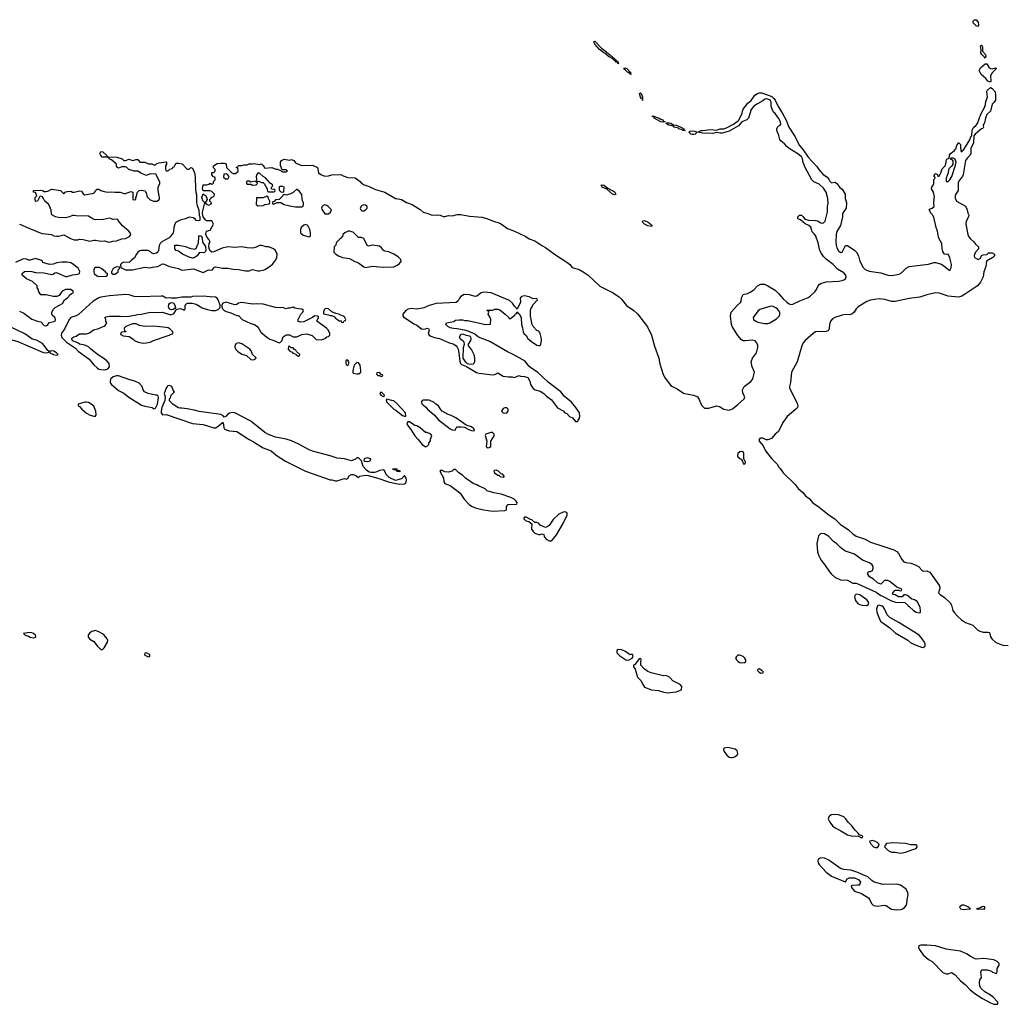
# Model space of a CAD drawing. Header units: inches. Extents: x 2386215 to 2556187, y 580866 to 760840.
# Tile 13 of 203: x 2480232 to 2491377, y 580866 to 592026. Entities that reach past the tile are written whole.
import ezdxf

# ---------------------------------------------------------------- set-up
doc = ezdxf.new("R2010")
doc.units = ezdxf.units.IN
doc.header["$MEASUREMENT"] = 0
for name, color, linetype in [('C4588', 7, 'Continuous'), ('C4589', 7, 'Continuous'), ('C4598', 7, 'Continuous'), ('C4599', 7, 'Continuous')]:
    doc.layers.add(name, color=color, linetype=linetype)

msp = doc.modelspace()

# ---------------------------------------------------------------- linework, layer by layer
at = {"layer": 'C4588', "color": 5, "elevation": 20}
for points in [[(2480228, 589708), (2480259, 589699), (2480310, 589673), (2480462, 589610), (2480490, 589602), (2480590, 589591), (2480618, 589578), (2480650, 589571), (2480670, 589571), (2480730, 589586), (2480807, 589547), (2480850, 589531), (2480890, 589531), (2480910, 589537), (2480950, 589536), (2481025, 589515), (2481070, 589526), (2481090, 589526), (2481150, 589516), (2481190, 589521), (2481230, 589507), (2481250, 589506), (2481285, 589515), (2481330, 589519), (2481390, 589541), (2481430, 589547), (2481475, 589570), (2481489, 589590), (2481484, 589610), (2481469, 589629), (2481398, 589690), (2481346, 589750), (2481342, 589762), (2481330, 589766), (2481290, 589762), (2481250, 589778), (2481180, 589760), (2481090, 589757), (2481064, 589764), (2481042, 589782), (2481010, 589798), (2480870, 589802), (2480850, 589808), (2480830, 589808), (2480794, 589790), (2480750, 589781), (2480670, 589783), (2480638, 589790), (2480596, 589816), (2480590, 589826), (2480587, 589867), (2480562, 589930), (2480515, 589970), (2480500, 590000)], [(2480448, 590000), (2480434, 589970), (2480410, 589966), (2480408, 590000)], [(2482236, 590000), (2482236, 589950), (2482241, 589921), (2482261, 589870), (2482265, 589810), (2482271, 589790), (2482271, 589750), (2482255, 589745), (2482230, 589749), (2482222, 589762), (2482200, 589779), (2482150, 589787), (2482111, 589770), (2482050, 589755), (2482020, 589740), (2481998, 589722), (2481990, 589710), (2481977, 589670), (2481976, 589624), (2481971, 589610), (2481935, 589565), (2481925, 589555), (2481842, 589510), (2481822, 589490), (2481812, 589468), (2481805, 589410), (2481798, 589390), (2481780, 589380), (2481750, 589374), (2481730, 589381), (2481710, 589399), (2481689, 589409), (2481610, 589412), (2481593, 589407), (2481571, 589390), (2481556, 589370), (2481533, 589327), (2481498, 589302), (2481470, 589275), (2481410, 589278), (2481394, 589270), (2481374, 589250), (2481378, 589218), (2481430, 589191), (2481510, 589191), (2481650, 589221), (2481710, 589212), (2481737, 589223), (2481798, 589230), (2481850, 589258), (2481870, 589256), (2481928, 589228), (2482030, 589207), (2482070, 589187), (2482202, 589202), (2482310, 589161), (2482370, 589191), (2482414, 589186), (2482430, 589214), (2482438, 589222), (2482450, 589225), (2482530, 589211), (2482589, 589211), (2482650, 589199), (2482710, 589196), (2482790, 589179), (2482830, 589179), (2482870, 589193), (2482930, 589181), (2482950, 589181), (2482990, 589186), (2483010, 589196), (2483070, 589234), (2483100, 589260), (2483134, 589306), (2483145, 589330), (2483147, 589370), (2483130, 589410), (2483108, 589428), (2483082, 589442), (2483050, 589450), (2483028, 589450), (2482970, 589467), (2482950, 589466), (2482910, 589447), (2482870, 589438), (2482810, 589439), (2482750, 589453), (2482670, 589444), (2482590, 589452), (2482525, 589435), (2482430, 589396), (2482410, 589393), (2482384, 589410), (2482376, 589450), (2482379, 589490), (2482388, 589510), (2482378, 589530), (2482356, 589556), (2482339, 589590), (2482340, 589600), (2482349, 589631), (2482390, 589642), (2482429, 589710), (2482410, 589748), (2482350, 589746), (2482336, 589756), (2482312, 589792), (2482302, 589830), (2482303, 589843), (2482328, 589950), (2482309, 589969), (2482298, 590000)], [(2481514, 590000), (2481514, 589990), (2481530, 589985), (2481546, 589990), (2481546, 590000)], [(2481694, 590000), (2481710, 589985), (2481750, 589971), (2481789, 589971), (2481812, 589988), (2481815, 590000)], [(2482353, 590000), (2482354, 589990), (2482334, 589950), (2482354, 589930), (2482375, 589925), (2482402, 589938), (2482406, 589950), (2482386, 589970), (2482386, 589990), (2482396, 590000)], [(2482914, 590000), (2482912, 589930), (2482930, 589918), (2482990, 589922), (2483013, 589933), (2483062, 589938), (2483066, 589970), (2483052, 590000)], [(2483183, 590000), (2483173, 589987), (2483130, 589986), (2483113, 589967), (2483098, 589962), (2483094, 589950), (2483098, 589938), (2483110, 589934), (2483150, 589954), (2483190, 589954), (2483230, 589931), (2483310, 589911), (2483355, 589905), (2483430, 589905), (2483438, 589910), (2483448, 589930), (2483448, 589950), (2483435, 589975), (2483433, 590000)], [(2484497, 590000), (2484556, 589990), (2484613, 589953), (2484677, 589930), (2484770, 589875), (2484804, 589844), (2484856, 589830), (2484893, 589813), (2484910, 589810), (2484970, 589816), (2484997, 589810), (2485030, 589794), (2485050, 589795), (2485090, 589808), (2485130, 589804), (2485190, 589818), (2485230, 589817), (2485330, 589800), (2485470, 589787), (2485531, 589770), (2485600, 589741), (2485670, 589719), (2485690, 589710), (2485760, 589660), (2485839, 589630), (2485965, 589570), (2486004, 589544), (2486070, 589518), (2486146, 589466), (2486190, 589445), (2486301, 589361), (2486443, 589270), (2486465, 589250), (2486490, 589216), (2486570, 589195), (2486615, 589170), (2486673, 589130), (2486806, 589006), (2486950, 588934), (2487024, 588884), (2487050, 588858), (2487108, 588788), (2487190, 588730), (2487230, 588692), (2487346, 588546), (2487389, 588450), (2487425, 588325), (2487472, 588190), (2487485, 588125), (2487524, 588004), (2487545, 587965), (2487610, 587879), (2487627, 587867), (2487682, 587842), (2487754, 587794), (2487785, 587785), (2487870, 587770), (2487910, 587751), (2487930, 587721), (2487957, 587657), (2487990, 587624), (2488036, 587624), (2488130, 587651), (2488162, 587642), (2488210, 587611), (2488270, 587600), (2488310, 587615), (2488370, 587663), (2488442, 587730), (2488447, 587750), (2488427, 587793), (2488421, 587830), (2488441, 587870), (2488515, 587925), (2488533, 587947), (2488544, 587970), (2488559, 588030), (2488531, 588090), (2488519, 588150), (2488534, 588190), (2488581, 588250), (2488595, 588310), (2488594, 588334), (2488585, 588365), (2488566, 588386), (2488530, 588395), (2488450, 588385), (2488430, 588388), (2488410, 588399), (2488370, 588447), (2488304, 588550), (2488296, 588570), (2488286, 588670), (2488294, 588710), (2488363, 588790), (2488399, 588821), (2488406, 588834), (2488410, 588872), (2488430, 588911), (2488477, 588923), (2488510, 588937), (2488550, 588966), (2488593, 589010), (2488616, 589024), (2488631, 589029), (2488670, 589027), (2488708, 589010), (2488790, 588961), (2488830, 588924), (2488881, 588861), (2488924, 588824), (2488950, 588806), (2488970, 588800), (2488990, 588803), (2489070, 588841), (2489164, 588876), (2489188, 588892), (2489240, 588940), (2489261, 588970), (2489280, 589010), (2489290, 589023), (2489310, 589036), (2489370, 589055), (2489510, 589062), (2489551, 589069), (2489570, 589077), (2489588, 589090), (2489595, 589110), (2489594, 589130), (2489570, 589156), (2489497, 589197), (2489450, 589251), (2489370, 589312), (2489341, 589341), (2489316, 589376), (2489299, 589410), (2489277, 589497), (2489251, 589571), (2489237, 589597), (2489210, 589621), (2489194, 589674), (2489174, 589694), (2489130, 589713), (2489077, 589757), (2489049, 589770), (2489049, 589791), (2489069, 589811), (2489090, 589811), (2489110, 589792), (2489126, 589766), (2489141, 589761), (2489170, 589754), (2489250, 589751), (2489270, 589746), (2489310, 589724), (2489330, 589719), (2489338, 589722), (2489357, 589743), (2489386, 589850), (2489384, 589910), (2489392, 589948), (2489390, 589994), (2489389, 590000)], [(2489586, 590000), (2489600, 589950), (2489596, 589890), (2489556, 589830), (2489553, 589790), (2489530, 589695), (2489490, 589626), (2489483, 589590), (2489478, 589510), (2489481, 589470), (2489490, 589442), (2489510, 589407), (2489530, 589389), (2489550, 589391), (2489590, 589466), (2489610, 589467), (2489696, 589410), (2489715, 589390), (2489735, 589350), (2489750, 589290), (2489790, 589217), (2489810, 589195), (2489855, 589175), (2489990, 589157), (2490000, 589154)], [(2480230, 588724), (2480280, 588700), (2480370, 588633), (2480434, 588610), (2480470, 588602), (2480510, 588561), (2480530, 588556), (2480550, 588571), (2480570, 588596), (2480633, 588610), (2480638, 588630), (2480630, 588649), (2480598, 588678), (2480595, 588690), (2480595, 588710), (2480614, 588746), (2480634, 588766), (2480715, 588810), (2480738, 588850), (2480768, 588870), (2480788, 588890), (2480795, 588905), (2480818, 588922), (2480838, 588930), (2480838, 588950), (2480810, 588968), (2480750, 588969), (2480712, 588950), (2480679, 588901), (2480651, 588889), (2480610, 588889), (2480530, 588906), (2480470, 588909), (2480446, 588950), (2480446, 588970), (2480428, 588988), (2480428, 589010), (2480377, 589057), (2480310, 589089), (2480281, 589110), (2480259, 589130), (2480258, 589150), (2480286, 589174), (2480330, 589176), (2480370, 589173), (2480410, 589159), (2480510, 589156), (2480590, 589138), (2480610, 589142), (2480630, 589156), (2480650, 589159), (2480750, 589116), (2480770, 589116), (2480830, 589135), (2480890, 589141), (2480909, 589150), (2480912, 589172), (2480893, 589210), (2480830, 589259), (2480810, 589269), (2480770, 589277), (2480710, 589279), (2480654, 589270), (2480610, 589256), (2480570, 589253), (2480506, 589270), (2480495, 589275), (2480488, 589290), (2480470, 589302), (2480410, 589319), (2480350, 589299), (2480330, 589301), (2480310, 589313), (2480270, 589317), (2480184, 589276)], [(2490000, 588859), (2489970, 588863), (2489870, 588848), (2489829, 588831), (2489733, 588770), (2489710, 588750), (2489685, 588710), (2489661, 588690), (2489630, 588682), (2489583, 588683), (2489550, 588678), (2489469, 588651), (2489443, 588637), (2489420, 588610), (2489409, 588570), (2489405, 588530), (2489399, 588510), (2489390, 588501), (2489370, 588492), (2489350, 588490), (2489270, 588493), (2489250, 588487), (2489222, 588470), (2489132, 588390), (2489110, 588363), (2489095, 588330), (2489042, 588150), (2488978, 588030), (2488967, 587913), (2488954, 587870), (2488955, 587850), (2489040, 587680), (2489047, 587650), (2489043, 587630), (2489027, 587610), (2488928, 587530), (2488880, 587460), (2488830, 587359), (2488791, 587330), (2488750, 587279), (2488710, 587265), (2488690, 587265), (2488650, 587282), (2488630, 587282), (2488612, 587270), (2488611, 587250), (2488656, 587196), (2488681, 587141), (2488755, 587050), (2488816, 586990), (2488834, 586954), (2488850, 586938), (2488883, 586890), (2489018, 586758), (2489054, 586714), (2489102, 586670), (2489134, 586630), (2489178, 586598), (2489217, 586550), (2489290, 586502), (2489405, 586410), (2489468, 586368), (2489528, 586310), (2489624, 586244), (2489670, 586199), (2489710, 586174), (2489810, 586137), (2489870, 586104), (2490000, 586061)], [(2480000, 588440), (2480010, 588434), (2480043, 588423), (2480210, 588377), (2480490, 588257), (2480510, 588251), (2480550, 588254), (2480562, 588258), (2480566, 588270), (2480550, 588278), (2480510, 588335), (2480490, 588356), (2480430, 588390), (2480368, 588408), (2480290, 588464), (2480117, 588550), (2480030, 588637), (2480010, 588644), (2480000, 588640)], [(2490000, 585639), (2489990, 585629), (2489950, 585645), (2489906, 585686), (2489862, 585710), (2489838, 585750), (2489850, 585772), (2489870, 585772), (2489895, 585785), (2489902, 585810), (2489902, 585830), (2489890, 585848), (2489862, 585870), (2489782, 585902), (2489689, 585970), (2489590, 586001), (2489570, 586012), (2489530, 586043), (2489490, 586084), (2489453, 586110), (2489399, 586170), (2489370, 586189), (2489350, 586199), (2489310, 586201), (2489284, 586176), (2489264, 586090), (2489270, 585994), (2489285, 585950), (2489310, 585903), (2489352, 585852), (2489408, 585768), (2489430, 585742), (2489468, 585708), (2489530, 585679), (2489613, 585673), (2489670, 585638), (2489710, 585638), (2489730, 585631), (2489936, 585536), (2489990, 585501), (2490000, 585495)], [(2490000, 585380), (2489970, 585389), (2489950, 585382), (2489939, 585350), (2489944, 585310), (2489972, 585230), (2489990, 585206), (2490000, 585199)], [(2490000, 582226), (2489942, 582242), (2489912, 582252), (2489888, 582268), (2489842, 582310), (2489776, 582336), (2489730, 582361), (2489650, 582387), (2489570, 582395), (2489530, 582407), (2489399, 582499), (2489350, 582524), (2489310, 582527), (2489279, 582510), (2489276, 582490), (2489280, 582470), (2489292, 582450), (2489370, 582364), (2489430, 582319), (2489586, 582254), (2489590, 582254), (2489608, 582290), (2489630, 582299), (2489690, 582299), (2489726, 582286), (2489738, 582278), (2489758, 582250), (2489750, 582226), (2489742, 582218), (2489725, 582215), (2489666, 582214), (2489654, 582210), (2489658, 582190), (2489691, 582150), (2489770, 582123), (2489850, 582074), (2489865, 582050), (2489882, 582010), (2489906, 581986), (2489950, 581978), (2490000, 581986)]]:
    msp.add_lwpolyline(points, dxfattribs=at)
for points in [[(2483690, 589928), (2483670, 589922), (2483658, 589910), (2483651, 589890), (2483658, 589870), (2483690, 589825), (2483730, 589825), (2483755, 589845), (2483766, 589870), (2483728, 589910), (2483710, 589922)], [(2484130, 589929), (2484103, 589917), (2484091, 589890), (2484098, 589870), (2484110, 589858), (2484130, 589859), (2484149, 589870), (2484169, 589890), (2484169, 589910), (2484150, 589924)], [(2487390, 589682), (2487350, 589690), (2487311, 589710), (2487289, 589730), (2487292, 589748), (2487310, 589752), (2487353, 589730), (2487390, 589700), (2487396, 589690)], [(2483470, 589706), (2483450, 589698), (2483422, 589670), (2483412, 589650), (2483412, 589610), (2483443, 589583), (2483510, 589565), (2483527, 589573), (2483528, 589610), (2483518, 589650), (2483495, 589695)], [(2483970, 589629), (2483952, 589628), (2483914, 589610), (2483894, 589590), (2483890, 589566), (2483878, 589562), (2483874, 589550), (2483858, 589542), (2483850, 589526), (2483838, 589522), (2483833, 589507), (2483818, 589502), (2483814, 589470), (2483794, 589450), (2483792, 589390), (2483812, 589370), (2483842, 589350), (2483890, 589331), (2483970, 589318), (2484030, 589284), (2484070, 589270), (2484130, 589225), (2484150, 589219), (2484170, 589221), (2484230, 589233), (2484350, 589221), (2484470, 589227), (2484510, 589243), (2484536, 589264), (2484553, 589290), (2484549, 589310), (2484519, 589339), (2484470, 589369), (2484414, 589394), (2484370, 589403), (2484355, 589410), (2484330, 589442), (2484310, 589459), (2484230, 589469), (2484210, 589468), (2484190, 589458), (2484170, 589466), (2484130, 589548), (2484104, 589556), (2484070, 589558), (2484010, 589618)], [(2482310, 589384), (2482270, 589388), (2482241, 589350), (2482210, 589329), (2482190, 589324), (2482150, 589334), (2482075, 589370), (2482030, 589404), (2482006, 589410), (2481988, 589428), (2481989, 589471), (2482029, 589471), (2482110, 589455), (2482156, 589436), (2482215, 589425), (2482230, 589432), (2482250, 589482), (2482258, 589490), (2482262, 589570), (2482270, 589582), (2482290, 589572), (2482298, 589550), (2482304, 589504), (2482335, 589455), (2482341, 589410), (2482330, 589389)], [(2481119, 589219), (2481090, 589217), (2481078, 589210), (2481071, 589190), (2481071, 589170), (2481077, 589150), (2481104, 589124), (2481130, 589116), (2481210, 589118), (2481228, 589130), (2481226, 589150), (2481214, 589154), (2481202, 589170), (2481162, 589202), (2481136, 589216)], [(2481330, 589226), (2481290, 589208), (2481272, 589170), (2481273, 589153), (2481290, 589142), (2481310, 589142), (2481330, 589152), (2481348, 589170), (2481348, 589192), (2481366, 589210), (2481362, 589222)], [(2485490, 588939), (2485459, 588930), (2485410, 588893), (2485391, 588889), (2485330, 588909), (2485266, 588910), (2485230, 588889), (2485215, 588870), (2485201, 588839), (2485178, 588822), (2484950, 588809), (2484870, 588786), (2484810, 588759), (2484730, 588746), (2484668, 588752), (2484634, 588746), (2484605, 588730), (2484572, 588690), (2484572, 588670), (2484580, 588660), (2484698, 588578), (2484730, 588563), (2484783, 588523), (2484790, 588519), (2484830, 588521), (2484850, 588530), (2484865, 588525), (2484871, 588510), (2484858, 588470), (2484871, 588451), (2484890, 588438), (2484930, 588423), (2484990, 588411), (2485090, 588367), (2485150, 588347), (2485176, 588330), (2485190, 588316), (2485198, 588290), (2485208, 588250), (2485217, 588157), (2485226, 588130), (2485238, 588118), (2485294, 588094), (2485407, 588027), (2485438, 588018), (2485590, 588002), (2485615, 588006), (2485650, 588025), (2485710, 587987), (2485770, 587978), (2485810, 587978), (2485830, 587972), (2485847, 587973), (2485890, 587992), (2485905, 587985), (2485950, 587982), (2485990, 587971), (2486011, 587930), (2486021, 587890), (2486050, 587845), (2486071, 587831), (2486130, 587816), (2486170, 587791), (2486200, 587760), (2486258, 587718), (2486327, 587627), (2486390, 587592), (2486410, 587572), (2486430, 587562), (2486462, 587530), (2486494, 587514), (2486530, 587471), (2486550, 587472), (2486574, 587510), (2486579, 587530), (2486573, 587570), (2486533, 587630), (2486484, 587690), (2486401, 587761), (2486364, 587810), (2486218, 587918), (2486098, 588030), (2486022, 588082), (2486001, 588101), (2485957, 588157), (2485824, 588230), (2485760, 588260), (2485560, 588380), (2485430, 588429), (2485390, 588462), (2485358, 588478), (2485290, 588504), (2485190, 588524), (2485146, 588526), (2485110, 588535), (2485082, 588550), (2485059, 588570), (2485066, 588590), (2485150, 588606), (2485170, 588622), (2485210, 588625), (2485250, 588625), (2485277, 588617), (2485310, 588615), (2485510, 588571), (2485566, 588574), (2485568, 588630), (2485558, 588658), (2485538, 588690), (2485546, 588710), (2485542, 588722), (2485530, 588726), (2485530, 588734), (2485590, 588734), (2485615, 588745), (2485650, 588745), (2485670, 588736), (2485732, 588690), (2485774, 588650), (2485778, 588638), (2485790, 588634), (2485796, 588644), (2485842, 588678), (2485850, 588694), (2485862, 588698), (2485870, 588714), (2485878, 588698), (2485890, 588694), (2485912, 588650), (2485918, 588570), (2485930, 588534), (2485936, 588490), (2485945, 588470), (2485970, 588445), (2485990, 588411), (2486030, 588379), (2486090, 588338), (2486110, 588332), (2486127, 588333), (2486138, 588350), (2486144, 588390), (2486144, 588410), (2486129, 588469), (2486115, 588495), (2486090, 588502), (2486050, 588548), (2486039, 588570), (2486029, 588609), (2486019, 588670), (2486019, 588730), (2486024, 588750), (2486038, 588770), (2486045, 588795), (2486098, 588850), (2486090, 588866), (2486050, 588862), (2486005, 588885), (2485950, 588896), (2485918, 588890), (2485904, 588870), (2485906, 588830), (2485902, 588818), (2485870, 588746), (2485838, 588778), (2485815, 588815), (2485783, 588843), (2485575, 588930)], [(2481430, 588913), (2481250, 588898), (2481150, 588882), (2481130, 588874), (2481065, 588835), (2480897, 588683), (2480870, 588668), (2480811, 588650), (2480791, 588630), (2480741, 588519), (2480707, 588473), (2480700, 588450), (2480710, 588423), (2480761, 588370), (2480863, 588303), (2480893, 588270), (2481017, 588177), (2481070, 588113), (2481110, 588079), (2481130, 588067), (2481150, 588062), (2481190, 588059), (2481210, 588063), (2481229, 588070), (2481249, 588090), (2481244, 588130), (2481220, 588160), (2481175, 588195), (2481123, 588223), (2481038, 588290), (2481010, 588318), (2480970, 588338), (2480909, 588349), (2480890, 588362), (2480830, 588388), (2480822, 588410), (2480824, 588416), (2480846, 588430), (2480870, 588438), (2480910, 588465), (2480990, 588465), (2481023, 588477), (2481069, 588511), (2481130, 588526), (2481150, 588538), (2481190, 588552), (2481200, 588560), (2481218, 588590), (2481208, 588608), (2481207, 588627), (2481198, 588650), (2481210, 588658), (2481250, 588665), (2481370, 588665), (2481390, 588661), (2481470, 588665), (2481570, 588684), (2481613, 588687), (2481710, 588711), (2481750, 588707), (2481850, 588711), (2481930, 588684), (2481950, 588684), (2481970, 588691), (2481980, 588700), (2482001, 588730), (2482002, 588738), (2482013, 588747), (2482050, 588751), (2482082, 588742), (2482090, 588734), (2482102, 588738), (2482107, 588753), (2482108, 588792), (2482130, 588814), (2482187, 588813), (2482230, 588802), (2482300, 588760), (2482360, 588740), (2482410, 588731), (2482450, 588731), (2482479, 588741), (2482499, 588761), (2482502, 588770), (2482502, 588790), (2482482, 588850), (2482469, 588869), (2482450, 588882), (2482390, 588884), (2482310, 588893), (2482190, 588889), (2482170, 588882), (2482070, 588882), (2482010, 588869), (2481950, 588869), (2481930, 588873), (2481890, 588869), (2481852, 588892), (2481834, 588894), (2481590, 588886), (2481530, 588890), (2481470, 588909)], [(2481950, 588739), (2481930, 588746), (2481916, 588770), (2481921, 588799), (2481930, 588811), (2481950, 588821), (2481975, 588816), (2481991, 588789), (2481996, 588764), (2481988, 588752), (2481970, 588743)], [(2482570, 588823), (2482543, 588817), (2482531, 588809), (2482522, 588790), (2482522, 588770), (2482531, 588750), (2482550, 588731), (2482570, 588718), (2482625, 588705), (2482690, 588672), (2482710, 588672), (2482754, 588630), (2482850, 588582), (2482892, 588570), (2482930, 588545), (2482964, 588484), (2483030, 588427), (2483066, 588406), (2483111, 588391), (2483170, 588362), (2483186, 588370), (2483206, 588390), (2483208, 588410), (2483218, 588430), (2483250, 588456), (2483290, 588456), (2483330, 588432), (2483370, 588431), (2483430, 588459), (2483485, 588465), (2483546, 588446), (2483590, 588402), (2483650, 588398), (2483690, 588412), (2483710, 588432), (2483730, 588434), (2483746, 588450), (2483746, 588470), (2483728, 588510), (2483708, 588530), (2483598, 588610), (2483618, 588650), (2483618, 588658), (2483607, 588667), (2483570, 588668), (2483551, 588649), (2483450, 588602), (2483410, 588598), (2483387, 588607), (2483388, 588630), (2483418, 588690), (2483438, 588710), (2483446, 588730), (2483427, 588747), (2483389, 588749), (2483350, 588758), (2483330, 588768), (2483290, 588755), (2483270, 588755), (2483250, 588749), (2483210, 588764), (2483170, 588759), (2483130, 588763), (2482990, 588803), (2482910, 588807), (2482870, 588803), (2482750, 588821), (2482710, 588814), (2482690, 588798), (2482670, 588795)], [(2483713, 588753), (2483694, 588750), (2483681, 588739), (2483672, 588712), (2483673, 588693), (2483730, 588682), (2483750, 588672), (2483770, 588674), (2483797, 588657), (2483810, 588642), (2483834, 588630), (2483850, 588614), (2483873, 588613), (2483878, 588598), (2483890, 588594), (2483902, 588598), (2483907, 588613), (2483922, 588618), (2483926, 588630), (2483910, 588658), (2483846, 588690), (2483815, 588695), (2483770, 588715), (2483730, 588749)], [(2488750, 588781), (2488730, 588776), (2488619, 588741), (2488597, 588723), (2488543, 588650), (2488546, 588630), (2488571, 588610), (2488597, 588597), (2488670, 588582), (2488710, 588584), (2488730, 588589), (2488806, 588634), (2488839, 588670), (2488845, 588690), (2488844, 588710), (2488822, 588742), (2488800, 588760), (2488770, 588777)], [(2481550, 588578), (2481510, 588578), (2481434, 588550), (2481414, 588530), (2481418, 588498), (2481433, 588493), (2481433, 588487), (2481390, 588486), (2481374, 588470), (2481378, 588458), (2481404, 588444), (2481470, 588434), (2481514, 588410), (2481534, 588390), (2481574, 588370), (2481630, 588361), (2481670, 588365), (2481710, 588372), (2481746, 588390), (2481926, 588450), (2481966, 588470), (2481966, 588490), (2481938, 588518), (2481913, 588533), (2481890, 588539), (2481747, 588553), (2481650, 588549), (2481590, 588562)], [(2485337, 588117), (2485304, 588124), (2485285, 588145), (2485258, 588190), (2485260, 588310), (2485270, 588350), (2485266, 588370), (2485260, 588380), (2485221, 588410), (2485213, 588430), (2485230, 588458), (2485250, 588465), (2485290, 588450), (2485330, 588444), (2485340, 588430), (2485345, 588410), (2485338, 588390), (2485313, 588350), (2485314, 588330), (2485350, 588285), (2485378, 588230), (2485384, 588190), (2485383, 588150), (2485378, 588130), (2485370, 588122)], [(2480590, 588273), (2480574, 588270), (2480574, 588250), (2480614, 588230), (2480650, 588222), (2480666, 588230), (2480648, 588250), (2480618, 588270)], [(2482710, 588364), (2482685, 588355), (2482671, 588330), (2482671, 588310), (2482684, 588284), (2482698, 588270), (2482750, 588236), (2482800, 588220), (2482850, 588176), (2482870, 588171), (2482890, 588176), (2482909, 588190), (2482903, 588203), (2482869, 588230), (2482854, 588274), (2482838, 588290), (2482750, 588352)], [(2483290, 588326), (2483278, 588322), (2483274, 588290), (2483294, 588270), (2483318, 588258), (2483327, 588247), (2483358, 588238), (2483362, 588230), (2483390, 588214), (2483402, 588218), (2483406, 588230), (2483367, 588267), (2483362, 588282), (2483347, 588287), (2483330, 588306), (2483307, 588307)], [(2483950, 588169), (2483932, 588168), (2483926, 588154), (2483927, 588130), (2483935, 588115), (2483950, 588107), (2483961, 588130), (2483961, 588150)], [(2484050, 588141), (2484022, 588110), (2484006, 588050), (2484007, 588027), (2484010, 588021), (2484050, 588011), (2484070, 588012), (2484090, 588022), (2484098, 588030), (2484098, 588050), (2484088, 588110), (2484070, 588138)], [(2481350, 587989), (2481330, 587989), (2481290, 587977), (2481262, 587950), (2481257, 587930), (2481258, 587910), (2481270, 587890), (2481350, 587824), (2481410, 587793), (2481457, 587757), (2481610, 587658), (2481650, 587644), (2481731, 587631), (2481750, 587616), (2481770, 587623), (2481792, 587668), (2481804, 587744), (2481800, 587760), (2481790, 587769), (2481769, 587769), (2481688, 587788), (2481644, 587810), (2481629, 587830), (2481619, 587870), (2481587, 587907), (2481535, 587930), (2481468, 587948)], [(2484310, 588026), (2484278, 588022), (2484274, 588010), (2484290, 587994), (2484314, 587994), (2484314, 587990), (2484330, 587982), (2484346, 587990), (2484342, 588002), (2484326, 588006)], [(2481930, 587881), (2481910, 587876), (2481901, 587870), (2481890, 587850), (2481870, 587790), (2481879, 587750), (2481876, 587710), (2481843, 587630), (2481835, 587590), (2481836, 587570), (2481850, 587549), (2481890, 587553), (2482190, 587450), (2482310, 587438), (2482430, 587402), (2482450, 587402), (2482481, 587419), (2482524, 587456), (2482530, 587466), (2482537, 587457), (2482543, 587403), (2482550, 587390), (2482570, 587378), (2482610, 587367), (2482690, 587359), (2482830, 587267), (2482881, 587241), (2482990, 587174), (2483080, 587140), (2483139, 587090), (2483242, 587022), (2483471, 586910), (2483749, 586811), (2483770, 586811), (2483810, 586798), (2483830, 586798), (2483896, 586824), (2483910, 586826), (2483930, 586819), (2483939, 586821), (2483950, 586831), (2483963, 586857), (2483990, 586870), (2484010, 586872), (2484041, 586861), (2484070, 586836), (2484087, 586853), (2484103, 586857), (2484150, 586864), (2484181, 586861), (2484291, 586831), (2484412, 586790), (2484492, 586770), (2484537, 586763), (2484590, 586767), (2484608, 586772), (2484614, 586806), (2484609, 586829), (2484590, 586859), (2484558, 586822), (2484490, 586805), (2484419, 586839), (2484385, 586870), (2484369, 586909), (2484360, 586920), (2484350, 586924), (2484310, 586918), (2484278, 586902), (2484250, 586894), (2484214, 586894), (2484190, 586899), (2484161, 586921), (2484123, 586963), (2484106, 587026), (2484070, 587061), (2484050, 587062), (2484035, 587045), (2483990, 587028), (2483910, 587048), (2483830, 587056), (2483750, 587084), (2483550, 587137), (2483510, 587152), (2483395, 587215), (2483313, 587253), (2483250, 587272), (2483130, 587295), (2483050, 587324), (2483010, 587349), (2482850, 587477), (2482670, 587569), (2482650, 587573), (2482610, 587566), (2482590, 587557), (2482570, 587534), (2482550, 587522), (2482536, 587536), (2482510, 587550), (2482266, 587586), (2482210, 587602), (2482130, 587617), (2482070, 587624), (2482050, 587622), (2482027, 587627), (2481968, 587670), (2481930, 587706), (2481929, 587730), (2481939, 587741), (2481949, 587770), (2481986, 587810), (2481970, 587826), (2481955, 587870)], [(2484330, 587806), (2484318, 587802), (2484314, 587790), (2484322, 587770), (2484350, 587754), (2484362, 587758), (2484366, 587770)], [(2484390, 587726), (2484384, 587716), (2484392, 587690), (2484470, 587611), (2484497, 587597), (2484570, 587541), (2484590, 587532), (2484606, 587534), (2484604, 587570), (2484510, 587673), (2484470, 587708), (2484449, 587709)], [(2484870, 587715), (2484805, 587715), (2484792, 587708), (2484784, 587696), (2484782, 587690), (2484791, 587670), (2484830, 587638), (2484851, 587610), (2484926, 587546), (2484976, 587490), (2485109, 587389), (2485130, 587379), (2485167, 587373), (2485178, 587402), (2485187, 587413), (2485233, 587413), (2485270, 587408), (2485296, 587396), (2485301, 587390), (2485350, 587371), (2485370, 587368), (2485386, 587370), (2485379, 587390), (2485352, 587412), (2485289, 587429), (2485239, 587470), (2485174, 587514), (2485121, 587541), (2485088, 587550), (2485018, 587590), (2484998, 587610), (2484978, 587650), (2484948, 587670), (2484929, 587689)], [(2480990, 587692), (2480968, 587692), (2480894, 587670), (2480894, 587650), (2480910, 587642), (2480936, 587610), (2480990, 587567), (2481030, 587544), (2481070, 587531), (2481090, 587534), (2481098, 587550), (2481093, 587590), (2481070, 587644), (2481041, 587670), (2481010, 587687)], [(2485750, 587628), (2485730, 587628), (2485710, 587618), (2485692, 587590), (2485710, 587572), (2485730, 587565), (2485750, 587572), (2485768, 587590), (2485768, 587610)], [(2484650, 587468), (2484630, 587468), (2484618, 587450), (2484627, 587430), (2484663, 587383), (2484708, 587310), (2484748, 587268), (2484790, 587211), (2484830, 587185), (2484848, 587192), (2484866, 587210), (2484868, 587230), (2484887, 587253), (2484888, 587270), (2484902, 587310), (2484890, 587328), (2484847, 587347), (2484830, 587348), (2484770, 587399), (2484730, 587422), (2484710, 587428)], [(2485570, 587349), (2485514, 587330), (2485507, 587313), (2485524, 587250), (2485518, 587190), (2485530, 587172), (2485550, 587178), (2485568, 587190), (2485568, 587250), (2485608, 587310), (2485608, 587330), (2485588, 587348)], [(2484170, 587060), (2484136, 587050), (2484131, 587030), (2484143, 587023), (2484170, 587018), (2484190, 587022), (2484205, 587030), (2484209, 587050)], [(2488413, 587133), (2488390, 587129), (2488368, 587110), (2488364, 587084), (2488370, 587071), (2488390, 587051), (2488405, 587045), (2488422, 587022), (2488430, 586994), (2488450, 586994), (2488454, 587010), (2488438, 587050), (2488436, 587110), (2488430, 587128)], [(2484486, 586934), (2484454, 586930), (2484500, 586920), (2484505, 586910), (2484530, 586906), (2484548, 586910), (2484523, 586917), (2484515, 586915), (2484510, 586926), (2484502, 586922), (2484508, 586930)], [(2485170, 586928), (2485150, 586928), (2485131, 586909), (2485090, 586899), (2485050, 586902), (2485010, 586922), (2484992, 586910), (2485035, 586835), (2485036, 586790), (2485047, 586770), (2485108, 586748), (2485200, 586680), (2485221, 586661), (2485267, 586590), (2485325, 586530), (2485350, 586511), (2485405, 586490), (2485490, 586470), (2485590, 586457), (2485730, 586462), (2485746, 586470), (2485746, 586510), (2485766, 586530), (2485866, 586534), (2485868, 586550), (2485858, 586570), (2485835, 586590), (2485798, 586610), (2485688, 586650), (2485605, 586665), (2485530, 586688), (2485506, 586710), (2485430, 586742), (2485410, 586755), (2485370, 586769), (2485282, 586830), (2485250, 586862), (2485209, 586889)], [(2485630, 586922), (2485610, 586918), (2485602, 586910), (2485612, 586890), (2485650, 586865), (2485662, 586862), (2485674, 586850), (2485710, 586842), (2485726, 586850), (2485706, 586870), (2485682, 586882), (2485658, 586910)], [(2486410, 586447), (2486390, 586445), (2486339, 586421), (2486277, 586363), (2486230, 586295), (2486210, 586277), (2486190, 586269), (2486130, 586298), (2486110, 586318), (2486090, 586328), (2486068, 586328), (2486036, 586356), (2486020, 586360), (2485970, 586388), (2485953, 586387), (2485942, 586378), (2485942, 586370), (2485962, 586350), (2485970, 586345), (2486000, 586340), (2486033, 586313), (2486031, 586250), (2486050, 586224), (2486070, 586208), (2486109, 586191), (2486130, 586191), (2486150, 586198), (2486170, 586192), (2486174, 586170), (2486198, 586138), (2486230, 586118), (2486250, 586119), (2486270, 586132), (2486313, 586187), (2486395, 586325), (2486435, 586410), (2486436, 586430), (2486430, 586440)], [(2489710, 585514), (2489697, 585503), (2489691, 585489), (2489698, 585450), (2489710, 585430), (2489730, 585410), (2489750, 585398), (2489778, 585390), (2489830, 585386), (2489844, 585396), (2489852, 585410), (2489845, 585430), (2489829, 585450), (2489750, 585506)], [(2480340, 585080), (2480274, 585070), (2480294, 585050), (2480330, 585039), (2480350, 585027), (2480390, 585019), (2480410, 585026), (2480415, 585030), (2480409, 585050), (2480389, 585070), (2480370, 585077)], [(2481090, 585103), (2481047, 585093), (2481025, 585075), (2481007, 585050), (2481008, 585028), (2481026, 585006), (2481070, 584979), (2481108, 584928), (2481150, 584886), (2481170, 584886), (2481190, 584906), (2481228, 584970), (2481230, 584990), (2481222, 585010), (2481190, 585050), (2481170, 585067), (2481130, 585088)], [(2481670, 584848), (2481650, 584846), (2481645, 584830), (2481650, 584822), (2481690, 584805), (2481706, 584810), (2481706, 584830), (2481693, 584833)], [(2487013, 584887), (2487001, 584879), (2486996, 584870), (2486999, 584850), (2487030, 584815), (2487101, 584770), (2487130, 584766), (2487170, 584791), (2487181, 584810), (2487175, 584830), (2487167, 584833), (2487149, 584829), (2487089, 584870), (2487050, 584885)], [(2488390, 584824), (2488370, 584822), (2488352, 584810), (2488342, 584790), (2488352, 584770), (2488372, 584750), (2488390, 584741), (2488410, 584738), (2488450, 584742), (2488458, 584750), (2488458, 584770), (2488448, 584790), (2488428, 584810)], [(2487270, 584786), (2487250, 584782), (2487200, 584719), (2487188, 584710), (2487187, 584690), (2487206, 584666), (2487230, 584575), (2487273, 584533), (2487291, 584490), (2487310, 584459), (2487390, 584431), (2487470, 584422), (2487530, 584404), (2487570, 584397), (2487670, 584406), (2487729, 584430), (2487734, 584470), (2487714, 584490), (2487633, 584533), (2487599, 584570), (2487570, 584585), (2487550, 584592), (2487530, 584589), (2487479, 584599), (2487385, 584624), (2487350, 584639), (2487309, 584670), (2487268, 584710), (2487269, 584751), (2487275, 584770)], [(2488610, 584668), (2488594, 584666), (2488592, 584650), (2488612, 584630), (2488630, 584621), (2488650, 584622), (2488658, 584630), (2488642, 584650)], [(2488250, 583778), (2488211, 583769), (2488207, 583750), (2488213, 583730), (2488243, 583690), (2488270, 583668), (2488290, 583662), (2488310, 583665), (2488330, 583671), (2488361, 583690), (2488369, 583710), (2488360, 583739), (2488337, 583757)], [(2489470, 583018), (2489428, 583012), (2489399, 582990), (2489394, 582970), (2489410, 582930), (2489442, 582890), (2489470, 582867), (2489534, 582834), (2489610, 582786), (2489670, 582771), (2489734, 582774), (2489734, 582770), (2489770, 582754), (2489782, 582758), (2489786, 582770), (2489746, 582786), (2489728, 582810), (2489698, 582838), (2489662, 582890), (2489619, 582930), (2489594, 582970), (2489570, 582990), (2489510, 583012)], [(2489890, 582722), (2489865, 582715), (2489862, 582710), (2489872, 582690), (2489906, 582650), (2489930, 582643), (2489950, 582645), (2489963, 582657), (2489969, 582670), (2489962, 582690), (2489956, 582696), (2489930, 582713)]]:
    msp.add_lwpolyline(points, close=True, dxfattribs=at)
at = {"layer": 'C4589', "color": 5, "elevation": 20}
for points in [[(2486965, 591585), (2486970, 591587), (2486976, 591576), (2486990, 591570), (2486996, 591556), (2487010, 591552), (2487013, 591533), (2487022, 591530), (2487010, 591528), (2487004, 591544), (2486990, 591545), (2486979, 591559), (2486961, 591570), (2486959, 591579), (2486904, 591610), (2486878, 591630), (2486877, 591637), (2486850, 591650), (2486800, 591690), (2486748, 591750), (2486738, 591770), (2486741, 591779), (2486750, 591783), (2486825, 591705), (2486868, 591670), (2486877, 591657), (2486920, 591630), (2486923, 591623), (2486943, 591610), (2486943, 591603), (2486967, 591590)], [(2487150, 591407), (2487140, 591420), (2487120, 591430), (2487098, 591450), (2487096, 591456), (2487078, 591470), (2487082, 591478), (2487090, 591480), (2487110, 591472), (2487134, 591450), (2487139, 591439), (2487153, 591430), (2487154, 591414), (2487161, 591410)], [(2487290, 591109), (2487287, 591127), (2487276, 591136), (2487270, 591135), (2487264, 591150), (2487255, 591190), (2487264, 591196), (2487273, 591190), (2487290, 591151)], [(2487530, 590864), (2487497, 590870), (2487453, 590890), (2487422, 590910), (2487420, 590920), (2487399, 590930), (2487404, 590936), (2487430, 590930), (2487442, 590922), (2487479, 590910), (2487497, 590897), (2487517, 590890), (2487521, 590881), (2487534, 590874), (2487546, 590870)], [(2487770, 590770), (2487746, 590770), (2487738, 590778), (2487701, 590790), (2487696, 590796), (2487647, 590810), (2487639, 590819), (2487587, 590830), (2487556, 590850), (2487562, 590858), (2487590, 590858), (2487610, 590853), (2487635, 590835), (2487671, 590830), (2487722, 590810), (2487757, 590790), (2487758, 590778)], [(2487850, 590725), (2487836, 590730), (2487814, 590750), (2487830, 590764), (2487850, 590767), (2487883, 590763), (2487908, 590750), (2487884, 590730), (2487870, 590725)], [(2482570, 590278), (2482545, 590275), (2482542, 590242), (2482564, 590224), (2482590, 590222), (2482595, 590225), (2482606, 590250), (2482586, 590270)], [(2482950, 590288), (2482930, 590288), (2482918, 590270), (2482912, 590250), (2482913, 590213), (2482918, 590198), (2482950, 590194), (2482970, 590182), (2482990, 590182), (2483002, 590170), (2483034, 590110), (2483038, 590078), (2483050, 590074), (2483110, 590074), (2483122, 590078), (2483126, 590090), (2483122, 590102), (2483090, 590106), (2483086, 590110), (2483086, 590130), (2483098, 590142), (2483095, 590155), (2483070, 590175), (2483015, 590235), (2482989, 590249)], [(2482898, 590198), (2482867, 590187), (2482850, 590186), (2482830, 590195), (2482810, 590198), (2482802, 590190), (2482802, 590170), (2482810, 590162), (2482850, 590162), (2482870, 590152), (2482910, 590154), (2482926, 590170), (2482922, 590182), (2482907, 590187)], [(2483184, 590136), (2483173, 590127), (2483173, 590093), (2483190, 590074), (2483210, 590072), (2483226, 590074), (2483227, 590127), (2483210, 590135)], [(2486970, 590040), (2486947, 590050), (2486884, 590104), (2486832, 590130), (2486820, 590150), (2486830, 590156), (2486850, 590152), (2486896, 590116), (2486970, 590075), (2486987, 590050)]]:
    msp.add_lwpolyline(points, close=True, dxfattribs=at)
for points in [[(2489389, 590000), (2489371, 590070), (2489338, 590118), (2489290, 590163), (2489230, 590188), (2489206, 590210), (2489132, 590350), (2489110, 590409), (2489103, 590450), (2489091, 590471), (2489050, 590507), (2488950, 590568), (2488922, 590590), (2488898, 590618), (2488859, 590650), (2488845, 590670), (2488829, 590729), (2488816, 590756), (2488812, 590790), (2488819, 590810), (2488835, 590825), (2488850, 590831), (2488857, 590843), (2488853, 590870), (2488830, 590912), (2488790, 590965), (2488776, 590976), (2488760, 591000), (2488746, 591046), (2488747, 591090), (2488734, 591114), (2488710, 591126), (2488690, 591129), (2488676, 591124), (2488650, 591105), (2488590, 591074), (2488550, 591045), (2488521, 591010), (2488488, 590912), (2488470, 590890), (2488415, 590870), (2488378, 590822), (2488270, 590763), (2488190, 590741), (2488170, 590740), (2488130, 590746), (2488084, 590736), (2487970, 590742), (2487918, 590750), (2487955, 590770), (2487970, 590772), (2488057, 590783), (2488126, 590774), (2488169, 590791), (2488210, 590789), (2488241, 590799), (2488319, 590841), (2488377, 590883), (2488417, 590963), (2488420, 590990), (2488428, 591012), (2488481, 591079), (2488518, 591110), (2488562, 591170), (2488590, 591191), (2488610, 591199), (2488639, 591199), (2488754, 591154), (2488775, 591135), (2488790, 591113), (2488824, 591044), (2488871, 590971), (2488919, 590879), (2488948, 590808), (2489017, 590697), (2489063, 590603), (2489108, 590550), (2489164, 590470), (2489264, 590364), (2489287, 590327), (2489330, 590274), (2489380, 590240), (2489399, 590219), (2489410, 590196), (2489430, 590179), (2489470, 590185), (2489490, 590171), (2489526, 590126), (2489550, 590106), (2489583, 590050), (2489584, 590010), (2489586, 590000)], [(2481815, 590000), (2481817, 590010), (2481799, 590090), (2481799, 590110), (2481802, 590130), (2481818, 590170), (2481818, 590190), (2481775, 590275), (2481710, 590278), (2481670, 590262), (2481610, 590282), (2481570, 590308), (2481530, 590309), (2481469, 590329), (2481446, 590350), (2481430, 590358), (2481390, 590358), (2481350, 590342), (2481338, 590350), (2481330, 590366), (2481328, 590390), (2481270, 590438), (2481246, 590450), (2481242, 590462), (2481227, 590467), (2481166, 590470), (2481150, 590486), (2481138, 590510), (2481150, 590532), (2481172, 590530), (2481214, 590490), (2481218, 590478), (2481233, 590473), (2481334, 590470), (2481391, 590451), (2481410, 590432), (2481430, 590432), (2481470, 590445), (2481510, 590432), (2481550, 590442), (2481570, 590442), (2481593, 590413), (2481650, 590411), (2481690, 590392), (2481727, 590393), (2481750, 590382), (2481770, 590382), (2481784, 590396), (2481810, 590405), (2481890, 590414), (2481894, 590410), (2481894, 590390), (2481882, 590370), (2481882, 590330), (2481890, 590314), (2481910, 590314), (2481922, 590318), (2481930, 590334), (2481962, 590338), (2481967, 590353), (2481982, 590358), (2482002, 590398), (2482010, 590402), (2482030, 590402), (2482071, 590391), (2482130, 590332), (2482150, 590332), (2482170, 590352), (2482190, 590345), (2482213, 590290), (2482219, 590250), (2482223, 590103), (2482226, 590070), (2482235, 590045), (2482236, 590000)], [(2482396, 590000), (2482406, 590010), (2482435, 590025), (2482438, 590050), (2482410, 590078), (2482390, 590088), (2482310, 590086), (2482304, 590110), (2482309, 590150), (2482310, 590154), (2482350, 590154), (2482376, 590164), (2482390, 590174), (2482410, 590162), (2482426, 590170), (2482427, 590193), (2482446, 590210), (2482446, 590230), (2482442, 590242), (2482427, 590247), (2482408, 590268), (2482408, 590290), (2482410, 590294), (2482430, 590294), (2482446, 590310), (2482446, 590330), (2482429, 590349), (2482429, 590370), (2482470, 590396), (2482510, 590402), (2482550, 590402), (2482570, 590394), (2482574, 590350), (2482634, 590290), (2482650, 590282), (2482678, 590282), (2482706, 590310), (2482702, 590342), (2482686, 590350), (2482702, 590358), (2482710, 590372), (2482750, 590374), (2482770, 590382), (2482810, 590382), (2482832, 590392), (2482870, 590391), (2482890, 590396), (2482950, 590385), (2482971, 590391), (2482990, 590374), (2483010, 590342), (2483090, 590352), (2483133, 590333), (2483152, 590332), (2483194, 590314), (2483194, 590310), (2483210, 590302), (2483250, 590302), (2483266, 590310), (2483250, 590326), (2483206, 590326), (2483187, 590373), (2483186, 590410), (2483198, 590430), (2483230, 590446), (2483290, 590436), (2483310, 590441), (2483338, 590430), (2483362, 590402), (2483430, 590372), (2483550, 590376), (2483590, 590359), (2483605, 590350), (2483618, 590290), (2483642, 590270), (2483690, 590251), (2483730, 590255), (2483770, 590268), (2483870, 590271), (2483895, 590255), (2483950, 590236), (2484034, 590234), (2484090, 590191), (2484099, 590179), (2484136, 590156), (2484190, 590136), (2484262, 590102), (2484367, 590070), (2484490, 590001), (2484497, 590000)], [(2480408, 590000), (2480408, 590010), (2480426, 590030), (2480410, 590066), (2480386, 590070), (2480386, 590090), (2480389, 590091), (2480470, 590096), (2480491, 590091), (2480510, 590078), (2480530, 590078), (2480550, 590082), (2480590, 590105), (2480694, 590090), (2480730, 590054), (2480746, 590070), (2480770, 590078), (2480810, 590081), (2480830, 590071), (2480850, 590071), (2480910, 590086), (2480930, 590082), (2480952, 590052), (2480970, 590042), (2481070, 590061), (2481082, 590070), (2481090, 590092), (2481110, 590105), (2481130, 590105), (2481151, 590091), (2481190, 590078), (2481230, 590071), (2481270, 590076), (2481310, 590071), (2481370, 590071), (2481410, 590058), (2481430, 590058), (2481490, 590078), (2481514, 590070), (2481514, 590000)], [(2481546, 590000), (2481546, 590010), (2481556, 590024), (2481558, 590050), (2481566, 590070), (2481586, 590090), (2481610, 590095), (2481650, 590085), (2481658, 590078), (2481670, 590054), (2481671, 590030), (2481677, 590017), (2481694, 590000)], [(2482298, 590000), (2482294, 590010), (2482310, 590054), (2482321, 590041), (2482335, 590035), (2482353, 590007), (2482353, 590000)], [(2483433, 590000), (2483430, 590046), (2483400, 590080), (2483370, 590106), (2483330, 590066), (2483292, 590048), (2483250, 590038), (2483230, 590046), (2483218, 590042), (2483214, 590030), (2483200, 590020), (2483183, 590000)], [(2480500, 590000), (2480490, 590018), (2480470, 590026), (2480458, 590022), (2480448, 590000)], [(2483052, 590000), (2483042, 590022), (2483030, 590026), (2482991, 590009), (2482914, 590006), (2482914, 590000)]]:
    msp.add_lwpolyline(points, dxfattribs=at)
at = {"layer": 'C4598', "color": 5, "elevation": 20}
for points in [[(2490833, 590000), (2490834, 589994), (2490848, 589968), (2490950, 589911), (2490966, 589870), (2490974, 589834), (2490985, 589810), (2490981, 589790), (2490955, 589744), (2490953, 589710), (2490975, 589590), (2490986, 589566), (2491004, 589544), (2491043, 589510), (2491062, 589482), (2491096, 589450), (2491096, 589430), (2491064, 589396), (2491050, 589370), (2491045, 589350), (2491052, 589332), (2491091, 589309), (2491117, 589323), (2491130, 589353), (2491150, 589362), (2491190, 589366), (2491210, 589382), (2491250, 589382), (2491275, 589370), (2491276, 589350), (2491259, 589330), (2491186, 589290), (2491179, 589230), (2491156, 589170), (2491148, 589110), (2491118, 589050), (2491083, 589010), (2490950, 588919), (2490899, 588890), (2490870, 588882), (2490750, 588891), (2490650, 588927), (2490610, 588931), (2490510, 588909), (2490430, 588882), (2490310, 588866), (2490150, 588831), (2490110, 588832), (2490034, 588854), (2490000, 588859)], [(2490000, 589154), (2490070, 589130), (2490110, 589127), (2490198, 589142), (2490222, 589158), (2490276, 589210), (2490311, 589229), (2490530, 589256), (2490590, 589275), (2490610, 589274), (2490675, 589255), (2490770, 589185), (2490786, 589214), (2490790, 589250), (2490770, 589329), (2490750, 589369), (2490730, 589364), (2490710, 589369), (2490690, 589399), (2490683, 589430), (2490681, 589490), (2490650, 589544), (2490643, 589563), (2490631, 589630), (2490617, 589670), (2490590, 589788), (2490575, 589814), (2490559, 589830), (2490538, 589870), (2490542, 589878), (2490570, 589891), (2490593, 589910), (2490589, 589950), (2490595, 590000)], [(2490000, 586061), (2490137, 586017), (2490170, 585998), (2490190, 585977), (2490226, 585906), (2490250, 585881), (2490272, 585872), (2490330, 585867), (2490372, 585852), (2490415, 585830), (2490460, 585780), (2490475, 585775), (2490510, 585778), (2490543, 585763), (2490654, 585610), (2490658, 585582), (2490641, 585530), (2490661, 585510), (2490710, 585476), (2490775, 585415), (2490790, 585390), (2490806, 585330), (2490822, 585302), (2490860, 585260), (2490903, 585223), (2490950, 585195), (2491030, 585163), (2491087, 585107), (2491110, 585094), (2491150, 585084), (2491204, 585084), (2491219, 585079), (2491232, 585030), (2491245, 585010), (2491290, 584971), (2491330, 584952), (2491370, 584937), (2491430, 584932)], [(2490000, 585495), (2490110, 585438), (2490155, 585425), (2490260, 585420), (2490294, 585390), (2490298, 585378), (2490310, 585374), (2490358, 585330), (2490390, 585311), (2490430, 585305), (2490438, 585310), (2490439, 585321), (2490434, 585366), (2490399, 585430), (2490370, 585449), (2490340, 585460), (2490290, 585498), (2490270, 585506), (2490250, 585506), (2490230, 585486), (2490190, 585486), (2490150, 585508), (2490126, 585510), (2490126, 585530), (2490150, 585562), (2490190, 585562), (2490210, 585554), (2490222, 585558), (2490226, 585570), (2490170, 585595), (2490090, 585658), (2490070, 585668), (2490030, 585668), (2490000, 585639)], [(2490000, 585199), (2490090, 585133), (2490150, 585075), (2490293, 584993), (2490330, 584965), (2490390, 584936), (2490450, 584916), (2490470, 584911), (2490490, 584925), (2490492, 584950), (2490483, 584970), (2490459, 585010), (2490422, 585050), (2490192, 585192), (2490089, 585249), (2490061, 585281), (2490030, 585350), (2490010, 585377), (2490000, 585380)], [(2490000, 581986), (2490031, 581991), (2490050, 581987), (2490090, 581954), (2490110, 581944), (2490170, 581936), (2490210, 581940), (2490230, 581946), (2490258, 581962), (2490279, 581990), (2490285, 582010), (2490288, 582052), (2490300, 582110), (2490296, 582130), (2490275, 582170), (2490210, 582218), (2490170, 582226), (2490010, 582224), (2490000, 582226)]]:
    msp.add_lwpolyline(points, dxfattribs=at)
for points in [[(2490130, 582698), (2490054, 582690), (2490038, 582670), (2490032, 582650), (2490071, 582610), (2490110, 582591), (2490150, 582591), (2490210, 582581), (2490270, 582589), (2490350, 582621), (2490390, 582632), (2490402, 582650), (2490395, 582670), (2490390, 582674), (2490330, 582674), (2490269, 582689)], [(2490930, 581989), (2490910, 581989), (2490882, 581970), (2490892, 581950), (2490910, 581945), (2490930, 581942), (2490990, 581947), (2491006, 581950), (2490982, 581962), (2490978, 581970)], [(2491150, 581973), (2491134, 581970), (2491120, 581960), (2491074, 581950), (2491090, 581945), (2491150, 581947), (2491166, 581950), (2491166, 581970)], [(2490510, 581538), (2490443, 581537), (2490418, 581530), (2490414, 581510), (2490423, 581490), (2490470, 581427), (2490530, 581372), (2490570, 581352), (2490690, 581227), (2490730, 581211), (2490750, 581211), (2490790, 581225), (2490810, 581216), (2490830, 581201), (2490893, 581133), (2490944, 581090), (2491002, 581030), (2491053, 580990), (2491142, 580930), (2491230, 580884), (2491270, 580868), (2491310, 580866), (2491315, 580870), (2491313, 580890), (2491259, 580950), (2491231, 580971), (2491167, 581007), (2491127, 581047), (2491112, 581070), (2491105, 581110), (2491110, 581142), (2491129, 581170), (2491122, 581230), (2491130, 581254), (2491142, 581258), (2491195, 581255), (2491242, 581242), (2491254, 581230), (2491282, 581222), (2491290, 581214), (2491302, 581218), (2491307, 581233), (2491306, 581270), (2491328, 581310), (2491328, 581330), (2491308, 581350), (2491270, 581369), (2491210, 581376), (2491190, 581383), (2491150, 581386), (2491070, 581379), (2491050, 581384), (2491002, 581410), (2490960, 581440), (2490890, 581469), (2490730, 581492), (2490610, 581529)]]:
    msp.add_lwpolyline(points, close=True, dxfattribs=at)
at = {"layer": 'C4599', "color": 5, "elevation": 20}
for points in [[(2491090, 591949), (2491070, 591956), (2491034, 591990), (2491034, 592010), (2491050, 592024), (2491070, 592026), (2491090, 591999), (2491096, 591970)], [(2491170, 591589), (2491162, 591602), (2491132, 591630), (2491123, 591650), (2491126, 591686), (2491119, 591730), (2491130, 591739), (2491138, 591730), (2491142, 591710), (2491141, 591670), (2491176, 591630), (2491180, 591610)], [(2491250, 591470), (2491290, 591482), (2491296, 591476), (2491296, 591470), (2491250, 591425), (2491233, 591390), (2491237, 591330), (2491230, 591318), (2491202, 591330), (2491180, 591360), (2491124, 591404), (2491103, 591450), (2491119, 591481), (2491170, 591527), (2491190, 591525), (2491214, 591490), (2491230, 591475)], [(2490782, 590458), (2490774, 590450), (2490798, 590438), (2490805, 590425), (2490806, 590390), (2490795, 590370), (2490762, 590338), (2490756, 590324), (2490750, 590290), (2490730, 590230), (2490731, 590191), (2490750, 590191), (2490770, 590212), (2490792, 590248), (2490836, 590376), (2490842, 590410), (2490830, 590446), (2490810, 590455)]]:
    msp.add_lwpolyline(points, close=True, dxfattribs=at)
msp.add_lwpolyline([(2490595, 590000), (2490597, 590017), (2490584, 590070), (2490562, 590110), (2490566, 590130), (2490582, 590150), (2490589, 590170), (2490590, 590214), (2490606, 590230), (2490602, 590242), (2490589, 590250), (2490598, 590262), (2490598, 590270), (2490610, 590282), (2490631, 590271), (2490634, 590254), (2490650, 590252), (2490669, 590290), (2490684, 590336), (2490719, 590370), (2490729, 590409), (2490729, 590431), (2490735, 590445), (2490762, 590458), (2490768, 590490), (2490779, 590510), (2490820, 590540), (2490838, 590562), (2490850, 590602), (2490868, 590630), (2490871, 590630), (2490890, 590610), (2490891, 590571), (2490898, 590542), (2490894, 590534), (2490910, 590531), (2490916, 590544), (2490930, 590554), (2490996, 590664), (2491010, 590701), (2491019, 590710), (2491025, 590775), (2491037, 590803), (2491070, 590830), (2491085, 590850), (2491123, 590957), (2491165, 591030), (2491175, 591065), (2491179, 591101), (2491197, 591150), (2491191, 591210), (2491195, 591225), (2491230, 591256), (2491250, 591246), (2491283, 591210), (2491290, 591170), (2491287, 591113), (2491273, 591090), (2491250, 591069), (2491233, 590990), (2491189, 590950), (2491174, 590910), (2491164, 590856), (2491149, 590830), (2491151, 590810), (2491146, 590794), (2491130, 590789), (2491110, 590775), (2491057, 590730), (2491041, 590710), (2491037, 590630), (2491010, 590568), (2491010, 590510), (2491002, 590490), (2490970, 590461), (2490949, 590431), (2490921, 590270), (2490913, 590250), (2490877, 590203), (2490864, 590176), (2490864, 590090), (2490838, 590050), (2490830, 590030), (2490833, 590000)], dxfattribs=at)

doc.saveas('drawing.dxf')
